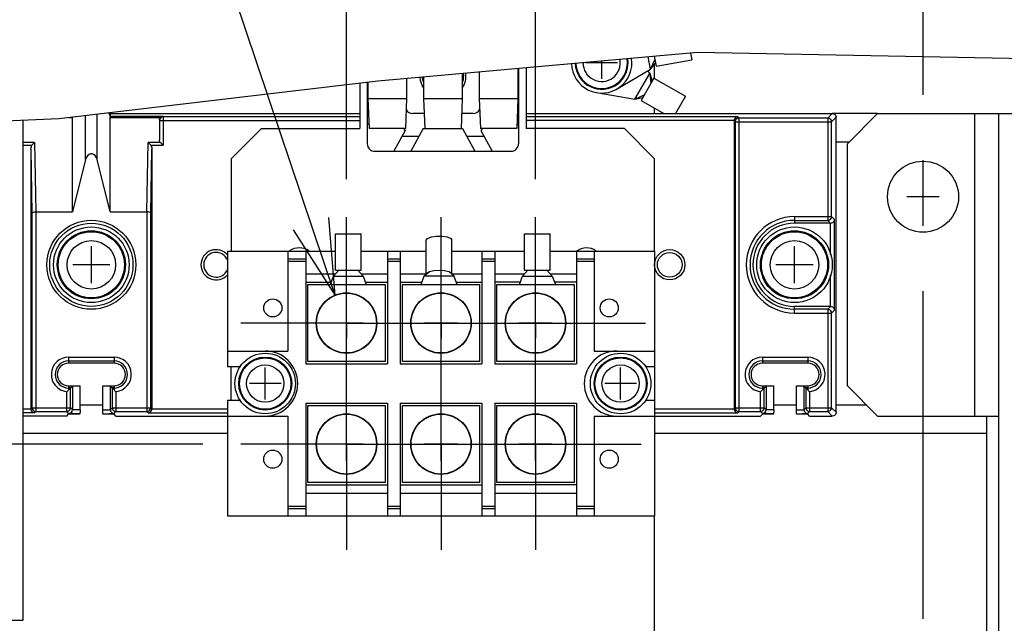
# Model space of a CAD drawing. Extents: x 29 to 422, y -226 to 287.
# Tile 9 of 63: x 125 to 151, y -133 to -117. Entities that reach past the tile are written whole.
import ezdxf

# ---------------------------------------------------------------- set-up
doc = ezdxf.new("R2010")
doc.units = 0
doc.header["$LTSCALE"] = 23.1
doc.linetypes.add('CENTER', pattern=[0.6, 0.375, -0.075, 0.075, -0.075])
doc.layers.get('0').update_dxf_attribs({"linetype": 'CONTINUOUS'})
for name, color, linetype in [('ALL_AXIS', 7, 'CONTINUOUS'), ('ALL_CURVE', 7, 'CONTINUOUS'), ('ALL_DIM', 7, 'CONTINUOUS'), ('ALL_FEATURES', 7, 'CONTINUOUS'), ('ALL_NOTE', 7, 'CONTINUOUS'), ('DEFAULT_1', 7, 'CENTER'), ('LAY0004', 7, 'CONTINUOUS'), ('LAY0006-1', 7, 'CONTINUOUS')]:
    doc.layers.add(name, color=color, linetype=linetype)
doc.dimstyles.get("Standard").update_dxf_attribs({"dimtxt": 2.5, "dimasz": 2.5, "dimexe": 1.25, "dimexo": 0.625, "dimtad": 1, "dimcen": 2.5, "dimazin": 3, "dimtfac": 1, "dimtmove": 0, "dimatfit": 3})

# ---------------------------------------------------------------- blocks, each defined once
blk = doc.blocks.new('_OPEN')
at = {"color": 0, "linetype": 'BYBLOCK'}
for p, q in [((0, 0), (-1, 0.25)), ((-1, -0.25), (0, 0)), ((-1, 0), (0, 0))]:
    blk.add_line(p, q, dxfattribs=at)
blk = doc.blocks.new('*D21')
at = {"layer": 'ALL_DIM', "color": 2, "linetype": 'CONTINUOUS'}
for p, q in [((129.919, -128.365), (52.628, -128.365)), ((53.628, -128.365), (53.628, -144.375)), ((53.628, -160.385), (53.628, -144.375)), ((100.569, -160.385), (52.628, -160.385))]:
    blk.add_line(p, q, dxfattribs=at)
at = {"layer": 'ALL_DIM', "color": 2, "linetype": 'CONTINUOUS', "xscale": 2, "yscale": 2, "zscale": 2}
for p, rotation in [((53.628, -128.365), 90), ((53.628, -160.385), 270)]:
    blk.add_blockref('_OPEN', p, dxfattribs=dict(at, rotation=rotation))
blk = doc.blocks.new('*D34')
at = {"layer": 'ALL_DIM', "color": 2, "linetype": 'CONTINUOUS'}
for p, q in [((104.969, -155.985), (104.969, -97.456)), ((133.719, -121.365), (133.719, -97.456)), ((104.969, -98.456), (119.344, -98.456)), ((133.719, -98.456), (119.344, -98.456))]:
    blk.add_line(p, q, dxfattribs=at)
at = {"layer": 'ALL_DIM', "color": 2, "linetype": 'CONTINUOUS', "xscale": 2, "yscale": 2, "zscale": 2, "rotation": 180}
blk.add_blockref('_OPEN', (104.969, -98.456), dxfattribs=at)
at = {"layer": 'ALL_DIM', "color": 2, "linetype": 'CONTINUOUS', "xscale": 2, "yscale": 2, "zscale": 2}
blk.add_blockref('_OPEN', (133.719, -98.456), dxfattribs=at)
blk = doc.blocks.new('*D35')
at = {"layer": 'ALL_DIM', "color": 2, "linetype": 'CONTINUOUS'}
for p, q in [((133.719, -121.365), (133.719, -104.17)), ((138.719, -121.365), (138.719, -104.17)), ((133.719, -105.17), (128.719, -105.17)), ((128.719, -105.17), (136.219, -105.17)), ((169.739, -105.17), (136.219, -105.17)), ((138.719, -105.17), (169.739, -105.17))]:
    blk.add_line(p, q, dxfattribs=at)
at = {"layer": 'ALL_DIM', "color": 2, "linetype": 'CONTINUOUS', "xscale": 2, "yscale": 2, "zscale": 2}
blk.add_blockref('_OPEN', (133.719, -105.17), dxfattribs=at)
at = {"layer": 'ALL_DIM', "color": 2, "linetype": 'CONTINUOUS', "xscale": 2, "yscale": 2, "zscale": 2, "rotation": 180}
blk.add_blockref('_OPEN', (138.719, -105.17), dxfattribs=at)
blk = doc.blocks.new('*D36')
at = {"layer": 'ALL_DIM', "color": 2, "linetype": 'CONTINUOUS'}
for p, q in [((104.969, -155.985), (104.969, -90.749)), ((187.329, -127.381), (187.329, -90.749)), ((104.969, -91.749), (146.149, -91.749)), ((187.329, -91.749), (146.149, -91.749))]:
    blk.add_line(p, q, dxfattribs=at)
at = {"layer": 'ALL_DIM', "color": 2, "linetype": 'CONTINUOUS', "xscale": 2, "yscale": 2, "zscale": 2, "rotation": 180}
blk.add_blockref('_OPEN', (104.969, -91.749), dxfattribs=at)
at = {"layer": 'ALL_DIM', "color": 2, "linetype": 'CONTINUOUS', "xscale": 2, "yscale": 2, "zscale": 2}
blk.add_blockref('_OPEN', (187.329, -91.749), dxfattribs=at)

msp = doc.modelspace()

# ---------------------------------------------------------------- linework, layer by layer
at = {"color": 7, "linetype": 'CONTINUOUS'}
for p, q in [((142.999, -118.011), (134.544, -118.771)), ((152.744, -118.202), (142.999, -118.011)), ((134.544, -118.771), (126.107, -119.763)), ((126.107, -119.763), (117.782, -120.157))]:
    msp.add_line(p, q, dxfattribs=at)
at = {"layer": 'ALL_AXIS', "color": 7, "linetype": 'CONTINUOUS'}
for p, q in [((141.758, -118.456), (141.877, -118.209)), ((141.86, -118.113), (141.907, -118.376)), ((141.907, -118.376), (142.852, -118.21)), ((142.82, -118.027), (142.852, -118.21)), ((141.758, -118.456), (141.892, -118.29)), ((141.851, -118.69), (141.511, -119.279)), ((141.739, -118.565), (141.766, -118.837)), ((141.739, -118.565), (141.808, -118.766)), ((141.851, -118.69), (142.683, -119.17)), ((141.347, -119.245), (141.596, -119.132)), ((141.347, -119.245), (141.555, -119.204)), ((141.511, -119.279), (142.11, -119.625)), ((142.683, -119.17), (142.42, -119.625))]:
    msp.add_line(p, q, dxfattribs=at)
at = {"layer": 'ALL_AXIS', "color": 7, "linetype": 'CENTER'}
for p, q in [((133.719, -125.165), (133.719, -122.365)), ((136.219, -125.165), (136.219, -122.365)), ((138.719, -125.165), (138.719, -122.365)), ((133.719, -125.165), (130.919, -125.165)), ((133.719, -125.165), (133.719, -125.565)), ((133.719, -125.165), (141.625, -125.165)), ((136.219, -125.165), (136.219, -125.565)), ((138.719, -125.165), (138.719, -125.565)), ((133.719, -128.365), (133.719, -125.565)), ((136.219, -128.365), (136.219, -125.565)), ((138.719, -128.365), (138.719, -125.565)), ((133.719, -128.365), (130.919, -128.365)), ((133.719, -128.365), (133.719, -131.165)), ((133.719, -128.365), (141.515, -128.365)), ((136.219, -128.365), (136.219, -131.165)), ((138.719, -128.365), (138.719, -131.165))]:
    msp.add_line(p, q, dxfattribs=at)
at = {"layer": 'ALL_AXIS', "color": 7, "linetype": 'CONTINUOUS'}
for radius, start, end in [(0.8, 181.8499, 8.4289), (0.7, 181.3794, 8.8993)]:
    msp.add_arc((140.469, -118.285), radius, start, end, dxfattribs=at)
at = {"layer": 'ALL_AXIS', "color": 9, "linetype": 'CONTINUOUS'}
for radius, start, end in [(0.68, 181.2701, 9.0078), (0.493, 179.7907, 10.4869)]:
    msp.add_arc((140.469, -118.285), radius, start, end, dxfattribs=at)
at = {"layer": 'ALL_CURVE', "color": 40, "linetype": 'CONTINUOUS'}
for p, q in [((140.469, -118.705), (140.469, -118.239)), ((140.889, -118.285), (140.049, -118.285))]:
    msp.add_line(p, q, dxfattribs=at)
at = {"layer": 'ALL_FEATURES', "color": 7, "linetype": 'CONTINUOUS'}
for p, q in [((141.758, -118.456), (141.7, -118.128)), ((140.874, -118.975), (141.758, -118.456)), ((141.685, -118.499), (141.739, -118.565)), ((141.347, -119.245), (141.739, -118.565)), ((140.335, -119.073), (141.347, -119.245))]:
    msp.add_line(p, q, dxfattribs=at)
at = {"layer": 'ALL_FEATURES', "color": 3, "linetype": 'CONTINUOUS'}
for p, q in [((141.869, -118.7), (141.869, -118.319)), ((141.869, -119.625), (141.869, -119.486)), ((141.869, -135.485), (141.869, -130.265))]:
    msp.add_line(p, q, dxfattribs=at)
at = {"layer": 'ALL_NOTE', "color": 2, "linetype": 'CONTINUOUS'}
msp.add_line((133.416, -124.433), (125.462, -100.824), dxfattribs=at)
msp.add_lwpolyline([(132.304, -122.697), (133.416, -124.433), (133.251, -122.378)], dxfattribs=at)
at = {"layer": 'DEFAULT_1', "color": 7, "linetype": 'CENTER'}
msp.add_line((148.969, -216.148), (148.969, -112.549), dxfattribs=at)
at = {"layer": 'LAY0004', "color": 3, "linetype": 'CONTINUOUS'}
for p, q in [((147.769, -119.625), (146.969, -120.425)), ((147.769, -119.625), (154.649, -119.625)), ((150.969, -119.625), (150.969, -139.625)), ((146.969, -126.825), (146.969, -120.425)), ((146.969, -126.825), (147.769, -127.625)), ((147.769, -127.625), (150.969, -127.625))]:
    msp.add_line(p, q, dxfattribs=at)
at = {"layer": 'LAY0004', "color": 9, "linetype": 'CONTINUOUS'}
msp.add_line((150.329, -119.625), (150.329, -127.625), dxfattribs=at)
at = {"layer": 'LAY0004', "color": 40, "linetype": 'CONTINUOUS'}
for p, q in [((148.969, -122.255), (148.969, -121.395)), ((149.399, -121.825), (148.539, -121.825))]:
    msp.add_line(p, q, dxfattribs=at)
at = {"layer": 'LAY0004', "color": 7, "linetype": 'CONTINUOUS'}
msp.add_line((150.649, -127.625), (150.649, -139.625), dxfattribs=at)
msp.add_circle((148.969, -121.825), 0.94, dxfattribs=at)
at = {"layer": 'LAY0006-1', "color": 7, "linetype": 'CONTINUOUS'}
for p, q in [((138.251, -118.438), (138.251, -119.228)), ((138.269, -118.436), (138.269, -120.425)), ((135.307, -118.703), (135.307, -119.228)), ((135.759, -118.662), (135.759, -119.228)), ((136.779, -118.57), (136.779, -119.228)), ((137.231, -118.53), (137.231, -119.228)), ((134.269, -118.804), (134.269, -120.425)), ((134.287, -118.802), (134.287, -119.228)), ((134.287, -119.228), (134.318, -120.025)), ((134.287, -119.228), (135.307, -119.228)), ((135.307, -119.228), (135.275, -120.025)), ((135.759, -119.228), (135.79, -120.025)), ((135.759, -119.228), (136.779, -119.228)), ((136.779, -119.228), (136.748, -120.025)), ((137.231, -119.228), (137.263, -120.025)), ((137.231, -119.228), (138.251, -119.228)), ((138.251, -119.228), (138.22, -120.025)), ((134.296, -119.455), (134.269, -119.47)), ((138.242, -119.455), (138.269, -119.47)), ((126.468, -119.72), (126.469, -119.731)), ((126.469, -122.225), (126.469, -119.731)), ((127.472, -119.71), (127.434, -119.607)), ((127.469, -119.625), (127.461, -119.604)), ((127.469, -119.625), (127.469, -119.702)), ((127.469, -119.625), (134.069, -119.625)), ((127.469, -122.225), (127.469, -119.731)), ((128.769, -119.805), (128.769, -120.325)), ((135.775, -119.625), (135.469, -119.625)), ((137.069, -119.625), (136.763, -119.625)), ((138.469, -119.625), (146.569, -119.625)), ((146.669, -127.525), (146.669, -119.725)), ((134.313, -119.901), (134.269, -119.925)), ((135.275, -120.025), (134.318, -120.025)), ((135.225, -120.025), (135.27, -120.07)), ((135.749, -120.025), (135.424, -120.625)), ((135.749, -120.025), (136.748, -120.025)), ((136.748, -120.025), (136.789, -120.025)), ((136.789, -120.025), (137.114, -120.625)), ((138.22, -120.025), (137.263, -120.025)), ((137.313, -120.025), (137.268, -120.07)), ((138.225, -119.901), (138.269, -119.925)), ((143.969, -119.814), (143.969, -127.436)), ((135.27, -120.07), (134.969, -120.625)), ((135.186, -120.225), (135.641, -120.225)), ((136.897, -120.225), (137.352, -120.225)), ((137.268, -120.07), (137.569, -120.625)), ((125.369, -120.564), (125.369, -127.436)), ((128.569, -120.564), (128.569, -127.436)), ((128.798, -120.395), (128.869, -120.466)), ((126.818, -120.841), (126.469, -122.225)), ((127.469, -122.225), (127.12, -120.841)), ((134.469, -120.625), (138.069, -120.625)), ((125.499, -122.225), (126.469, -122.225)), ((127.469, -122.225), (128.439, -122.225)), ((146.525, -122.525), (145.569, -122.525)), ((133.429, -123.765), (133.429, -122.805)), ((133.429, -122.805), (134.109, -122.805)), ((134.109, -123.765), (134.109, -122.805)), ((138.429, -123.765), (138.429, -122.805)), ((138.429, -122.805), (139.109, -122.805)), ((139.109, -123.765), (139.109, -122.805)), ((135.829, -123.865), (135.829, -122.978)), ((136.509, -123.865), (136.509, -122.978)), ((130.569, -123.265), (130.569, -126.325)), ((130.569, -123.265), (133.429, -123.265)), ((132.169, -123.265), (132.169, -125.905)), ((132.639, -123.265), (132.639, -126.245)), ((134.109, -123.265), (135.829, -123.265)), ((134.799, -123.265), (134.799, -126.245)), ((135.139, -123.265), (135.139, -126.245)), ((136.509, -123.265), (138.429, -123.265)), ((137.299, -123.265), (137.299, -126.245)), ((137.639, -123.265), (137.639, -126.245)), ((139.109, -123.265), (141.869, -123.265)), ((139.799, -123.265), (139.799, -126.245)), ((140.269, -123.265), (140.269, -125.905)), ((141.869, -123.265), (141.869, -126.325)), ((132.169, -123.465), (132.639, -123.465)), ((134.799, -123.465), (135.139, -123.465)), ((137.299, -123.465), (137.639, -123.465)), ((139.799, -123.465), (140.269, -123.465)), ((132.639, -123.865), (133.429, -123.865)), ((133.295, -124.145), (133.376, -123.925)), ((133.376, -123.925), (133.516, -123.765)), ((133.376, -123.925), (134.162, -123.925)), ((133.429, -123.765), (134.109, -123.765)), ((134.162, -123.925), (134.022, -123.765)), ((134.109, -123.865), (134.799, -123.865)), ((134.162, -123.925), (134.243, -124.145)), ((135.139, -123.865), (135.838, -123.865)), ((135.69, -124.145), (135.776, -123.914)), ((135.776, -123.914), (135.916, -123.802)), ((135.776, -123.914), (136.562, -123.914)), ((136.562, -123.914), (136.422, -123.802)), ((136.5, -123.865), (137.299, -123.865)), ((136.648, -124.145), (136.562, -123.914)), ((137.639, -123.865), (138.429, -123.865)), ((138.295, -124.145), (138.376, -123.925)), ((138.376, -123.925), (138.516, -123.765)), ((138.376, -123.925), (139.162, -123.925)), ((138.429, -123.765), (139.109, -123.765)), ((139.162, -123.925), (139.022, -123.765)), ((139.109, -123.865), (139.799, -123.865)), ((139.162, -123.925), (139.243, -124.145)), ((132.639, -124.085), (133.317, -124.085)), ((132.699, -126.185), (132.699, -124.145)), ((132.699, -124.145), (134.739, -124.145)), ((134.221, -124.085), (134.799, -124.085)), ((134.739, -124.145), (134.739, -126.185)), ((135.139, -124.085), (135.712, -124.085)), ((135.199, -126.185), (135.199, -124.145)), ((135.199, -124.145), (137.239, -124.145)), ((136.626, -124.085), (137.299, -124.085)), ((137.239, -124.145), (137.239, -126.185)), ((138.317, -124.085), (137.639, -124.085)), ((137.699, -126.185), (137.699, -124.145)), ((137.699, -124.145), (139.739, -124.145)), ((139.799, -124.085), (139.221, -124.085)), ((139.739, -124.145), (139.739, -126.185)), ((146.525, -124.725), (145.569, -124.725)), ((130.569, -125.905), (132.169, -125.905)), ((140.269, -125.905), (141.869, -125.905)), ((127.569, -126.225), (126.369, -126.225)), ((132.639, -126.245), (134.799, -126.245)), ((134.739, -126.185), (132.699, -126.185)), ((135.139, -126.245), (137.299, -126.245)), ((137.239, -126.185), (135.199, -126.185)), ((137.639, -126.245), (139.799, -126.245)), ((139.739, -126.185), (137.699, -126.185)), ((145.919, -126.225), (144.719, -126.225)), ((130.919, -126.325), (130.569, -126.325)), ((141.869, -126.325), (141.619, -126.325)), ((126.369, -126.825), (126.669, -126.825)), ((126.369, -126.932), (126.469, -126.832)), ((126.469, -126.832), (126.469, -127.455)), ((126.669, -127.463), (126.669, -126.825)), ((127.269, -127.463), (127.269, -126.825)), ((127.269, -126.825), (127.569, -126.825)), ((127.469, -126.832), (127.469, -127.455)), ((127.469, -126.832), (127.569, -126.932)), ((144.719, -126.825), (145.019, -126.825)), ((144.719, -126.932), (144.819, -126.832)), ((144.819, -126.832), (144.819, -127.455)), ((145.019, -127.463), (145.019, -126.825)), ((145.619, -127.463), (145.619, -126.825)), ((145.619, -126.825), (145.919, -126.825)), ((145.819, -126.832), (145.819, -127.455)), ((145.819, -126.832), (145.919, -126.932)), ((130.569, -127.205), (130.569, -130.265)), ((130.569, -127.205), (130.919, -127.205)), ((132.639, -127.285), (132.639, -130.265)), ((132.639, -127.285), (134.799, -127.285)), ((132.699, -129.385), (132.699, -127.345)), ((132.699, -127.345), (134.739, -127.345)), ((134.739, -127.345), (134.739, -129.385)), ((134.799, -127.285), (134.799, -130.265)), ((135.139, -127.285), (135.139, -130.265)), ((135.139, -127.285), (137.299, -127.285)), ((135.199, -129.385), (135.199, -127.345)), ((135.199, -127.345), (137.239, -127.345)), ((137.239, -127.345), (137.239, -129.385)), ((137.299, -127.285), (137.299, -130.265)), ((137.639, -127.285), (137.639, -130.265)), ((137.639, -127.285), (139.799, -127.285)), ((137.699, -129.385), (137.699, -127.345)), ((137.699, -127.345), (139.739, -127.345)), ((139.739, -127.345), (139.739, -129.385)), ((139.799, -127.285), (139.799, -130.265)), ((141.619, -127.205), (141.869, -127.205)), ((141.869, -127.205), (141.869, -130.265)), ((126.32, -127.625), (126.369, -127.576)), ((126.655, -127.576), (126.369, -127.576)), ((126.667, -127.564), (126.655, -127.576)), ((127.283, -127.576), (127.271, -127.564)), ((127.569, -127.576), (127.283, -127.576)), ((127.618, -127.625), (127.569, -127.576)), ((144.67, -127.625), (144.719, -127.576)), ((145.005, -127.576), (144.719, -127.576)), ((145.017, -127.564), (145.005, -127.576)), ((145.633, -127.576), (145.621, -127.564)), ((145.919, -127.576), (145.633, -127.576)), ((145.968, -127.625), (145.919, -127.576)), ((126.32, -127.625), (125.169, -127.625)), ((127.618, -127.625), (132.169, -127.625)), ((132.169, -127.625), (132.169, -130.265)), ((140.269, -127.625), (140.269, -130.265)), ((140.269, -127.625), (144.67, -127.625)), ((145.968, -127.625), (146.569, -127.625)), ((132.639, -129.445), (134.799, -129.445)), ((134.739, -129.385), (132.699, -129.385)), ((135.139, -129.445), (137.299, -129.445)), ((137.239, -129.385), (135.199, -129.385)), ((139.799, -129.445), (137.639, -129.445)), ((139.739, -129.385), (137.699, -129.385)), ((132.639, -129.665), (134.799, -129.665)), ((135.139, -129.665), (137.299, -129.665)), ((137.639, -129.665), (139.799, -129.665)), ((132.169, -130.065), (132.639, -130.065)), ((134.799, -130.065), (135.139, -130.065)), ((137.299, -130.065), (137.639, -130.065)), ((139.799, -130.065), (140.269, -130.065)), ((130.569, -130.265), (141.869, -130.265))]:
    msp.add_line(p, q, dxfattribs=at)
at = {"layer": 'LAY0006-1', "color": 3, "linetype": 'CONTINUOUS'}
for p, q in [((138.469, -118.418), (138.469, -120.025)), ((134.069, -118.827), (134.069, -120.025)), ((125.169, -133.025), (125.169, -119.807)), ((147.769, -119.625), (146.569, -119.625)), ((131.469, -120.025), (130.669, -120.825)), ((131.469, -120.025), (134.069, -120.025)), ((141.069, -120.025), (138.469, -120.025)), ((141.869, -120.825), (141.069, -120.025)), ((130.669, -120.825), (130.669, -123.265)), ((141.869, -123.265), (141.869, -120.825)), ((130.669, -127.205), (130.669, -126.325)), ((141.869, -126.325), (141.869, -127.205)), ((130.569, -128.085), (125.169, -128.085)), ((150.649, -128.085), (141.869, -128.085)), ((91.569, -133.025), (125.169, -133.025))]:
    msp.add_line(p, q, dxfattribs=at)
at = {"layer": 'LAY0006-1', "color": 9, "linetype": 'CONTINUOUS'}
for p, q in [((126.374, -119.731), (126.469, -119.731)), ((126.818, -120.841), (126.818, -119.679)), ((127.12, -120.841), (127.12, -119.644)), ((128.869, -119.702), (127.469, -119.702)), ((127.469, -119.731), (128.799, -119.731)), ((128.774, -119.783), (128.769, -119.814)), ((128.869, -119.702), (128.869, -120.466)), ((134.069, -119.714), (128.869, -119.714)), ((144.067, -119.714), (138.469, -119.714)), ((144.067, -119.714), (144.099, -119.745)), ((144.099, -119.745), (144.099, -127.504)), ((146.449, -119.745), (144.099, -119.745)), ((146.449, -119.745), (146.569, -119.625)), ((146.449, -119.745), (146.449, -122.45)), ((146.548, -119.845), (146.669, -119.725)), ((128.769, -119.814), (134.069, -119.814)), ((143.969, -119.814), (138.469, -119.814)), ((143.969, -119.815), (143.999, -119.845)), ((143.999, -119.845), (143.999, -127.404)), ((143.999, -119.845), (146.548, -119.845)), ((146.548, -122.35), (146.548, -119.845)), ((125.467, -120.395), (125.169, -120.395)), ((125.169, -120.466), (125.397, -120.466)), ((125.369, -120.564), (125.399, -122.266)), ((125.467, -120.395), (125.499, -122.225)), ((128.439, -122.225), (128.471, -120.395)), ((128.798, -120.395), (128.471, -120.395)), ((128.539, -122.266), (128.569, -120.564)), ((128.541, -120.466), (128.869, -120.466)), ((147.009, -120.385), (146.669, -120.385)), ((125.399, -122.266), (125.399, -127.404)), ((125.499, -122.225), (125.499, -127.504)), ((128.439, -122.225), (128.439, -127.504)), ((128.539, -127.404), (128.539, -122.266)), ((145.569, -122.35), (145.569, -122.525)), ((145.569, -122.35), (146.548, -122.35)), ((146.548, -122.35), (146.625, -122.426)), ((145.569, -122.45), (146.449, -122.45)), ((146.449, -122.45), (146.524, -122.525)), ((146.525, -123.349), (146.525, -122.525)), ((146.625, -124.823), (146.625, -122.426)), ((132.169, -123.525), (132.639, -123.525)), ((134.799, -123.525), (135.139, -123.525)), ((137.299, -123.525), (137.639, -123.525)), ((139.799, -123.525), (140.269, -123.525)), ((146.525, -124.725), (146.525, -123.9)), ((145.569, -124.9), (145.569, -124.725)), ((146.524, -124.725), (146.449, -124.8)), ((146.449, -124.8), (145.569, -124.8)), ((145.569, -124.9), (146.548, -124.9)), ((146.449, -124.8), (146.449, -127.504)), ((146.625, -124.823), (146.548, -124.9)), ((146.548, -127.404), (146.548, -124.9)), ((126.369, -126.067), (126.369, -126.225)), ((126.369, -126.067), (127.569, -126.067)), ((126.369, -126.167), (127.569, -126.167)), ((127.569, -126.067), (127.569, -126.225)), ((144.719, -126.067), (144.719, -126.225)), ((144.719, -126.067), (145.919, -126.067)), ((144.719, -126.167), (145.919, -126.167)), ((145.919, -126.067), (145.919, -126.225)), ((126.369, -126.825), (126.369, -126.932)), ((127.569, -126.825), (127.569, -126.932)), ((144.719, -126.825), (144.719, -126.932)), ((145.919, -126.825), (145.919, -126.932)), ((126.318, -127.504), (126.318, -126.979)), ((126.418, -126.882), (126.369, -126.882)), ((126.418, -127.404), (126.418, -126.882)), ((127.52, -126.882), (127.52, -127.404)), ((127.569, -126.882), (127.52, -126.882)), ((127.62, -126.979), (127.62, -127.504)), ((144.668, -127.504), (144.668, -126.979)), ((144.768, -126.882), (144.719, -126.882)), ((144.768, -127.404), (144.768, -126.882)), ((145.87, -126.882), (145.87, -127.404)), ((145.919, -126.882), (145.87, -126.882)), ((145.97, -126.979), (145.97, -127.504)), ((126.669, -127.325), (127.269, -127.325)), ((145.019, -127.325), (145.619, -127.325)), ((146.669, -127.325), (147.469, -127.325)), ((125.169, -127.436), (125.369, -127.436)), ((125.467, -127.536), (125.169, -127.536)), ((125.399, -127.404), (125.369, -127.434)), ((125.399, -127.404), (126.418, -127.404)), ((125.499, -127.504), (125.467, -127.536)), ((125.499, -127.504), (126.318, -127.504)), ((126.369, -127.555), (126.318, -127.504)), ((126.469, -127.455), (126.418, -127.404)), ((127.469, -127.455), (127.52, -127.404)), ((127.52, -127.404), (128.539, -127.404)), ((127.569, -127.555), (127.62, -127.504)), ((127.62, -127.504), (128.439, -127.504)), ((128.471, -127.536), (128.439, -127.504)), ((128.471, -127.536), (130.569, -127.536)), ((128.569, -127.434), (128.539, -127.404)), ((128.569, -127.436), (130.569, -127.436)), ((141.869, -127.436), (143.969, -127.436)), ((141.869, -127.536), (144.067, -127.536)), ((143.999, -127.404), (143.969, -127.434)), ((143.999, -127.404), (144.768, -127.404)), ((144.099, -127.504), (144.067, -127.536)), ((144.099, -127.504), (144.668, -127.504)), ((144.719, -127.555), (144.668, -127.504)), ((144.819, -127.455), (144.768, -127.404)), ((145.819, -127.455), (145.87, -127.404)), ((145.87, -127.404), (146.548, -127.404)), ((145.919, -127.555), (145.97, -127.504)), ((145.97, -127.504), (146.449, -127.504)), ((146.569, -127.625), (146.449, -127.504)), ((146.669, -127.525), (146.548, -127.404)), ((132.169, -130.005), (132.639, -130.005)), ((134.799, -130.005), (135.139, -130.005)), ((137.299, -130.005), (137.639, -130.005)), ((139.799, -130.005), (140.269, -130.005))]:
    msp.add_line(p, q, dxfattribs=at)
at = {"layer": 'LAY0006-1', "color": 40, "linetype": 'CONTINUOUS'}
for p, q in [((126.969, -124.115), (126.969, -123.135)), ((145.569, -124.115), (145.569, -123.135)), ((127.459, -123.625), (126.479, -123.625)), ((146.059, -123.625), (145.079, -123.625)), ((133.719, -125.605), (133.719, -124.725)), ((136.219, -125.605), (136.219, -124.725)), ((138.719, -125.605), (138.719, -124.725)), ((134.159, -125.165), (133.279, -125.165)), ((136.659, -125.165), (135.779, -125.165)), ((139.159, -125.165), (138.279, -125.165)), ((131.569, -127.185), (131.569, -126.345)), ((140.969, -127.185), (140.969, -126.345)), ((131.989, -126.765), (131.149, -126.765)), ((141.389, -126.765), (140.549, -126.765)), ((133.719, -128.805), (133.719, -127.925)), ((136.219, -128.805), (136.219, -127.925)), ((138.719, -128.805), (138.719, -127.925)), ((134.159, -128.365), (133.279, -128.365)), ((136.659, -128.365), (135.779, -128.365)), ((139.159, -128.365), (138.279, -128.365))]:
    msp.add_line(p, q, dxfattribs=at)
at = {"layer": 'LAY0006-1', "color": 7, "linetype": 'CONTINUOUS'}
for points in [[(127.472, -119.71), (127.47, -119.704), (127.469, -119.702)], [(127.469, -119.731), (127.47, -119.719), (127.472, -119.71)], [(128.769, -119.805), (128.773, -119.776), (128.783, -119.752), (128.799, -119.731)], [(128.869, -119.702), (128.845, -119.705), (128.821, -119.715), (128.799, -119.731)], [(144.067, -119.714), (144.04, -119.718), (144.015, -119.73), (143.996, -119.746), (143.981, -119.767), (143.972, -119.79), (143.969, -119.814)], [(146.569, -119.625), (146.6, -119.63), (146.628, -119.644), (146.65, -119.666), (146.664, -119.694), (146.669, -119.725)], [(128.798, -120.395), (128.783, -120.376), (128.773, -120.352), (128.769, -120.325)], [(125.369, -120.564), (125.373, -120.527), (125.382, -120.494), (125.397, -120.466)], [(125.467, -120.395), (125.443, -120.415), (125.419, -120.439), (125.397, -120.466)], [(128.541, -120.466), (128.519, -120.439), (128.495, -120.415), (128.471, -120.395)], [(128.541, -120.466), (128.555, -120.494), (128.565, -120.527), (128.569, -120.564)], [(127.12, -120.841), (127.097, -120.783), (127.066, -120.737), (127.028, -120.707), (126.989, -120.693), (126.949, -120.693), (126.909, -120.708), (126.872, -120.738), (126.84, -120.783), (126.818, -120.841)], [(125.399, -122.266), (125.404, -122.254), (125.417, -122.243), (125.439, -122.233), (125.467, -122.227), (125.499, -122.225)], [(128.539, -122.266), (128.534, -122.254), (128.521, -122.243), (128.499, -122.233), (128.471, -122.227), (128.439, -122.225)], [(146.524, -122.525), (146.556, -122.519), (146.582, -122.507), (146.601, -122.489), (146.615, -122.469), (146.623, -122.448), (146.625, -122.426)], [(135.829, -122.978), (135.864, -122.927), (135.963, -122.885), (136.1, -122.864), (136.25, -122.865), (136.383, -122.888), (136.475, -122.928), (136.509, -122.978)], [(135.838, -123.865), (135.852, -123.838), (135.916, -123.802)], [(135.916, -123.802), (136.031, -123.774), (136.169, -123.764)], [(136.169, -123.764), (136.307, -123.774), (136.422, -123.802)], [(136.422, -123.802), (136.486, -123.838), (136.5, -123.865)], [(146.525, -124.725), (146.552, -124.729), (146.575, -124.739), (146.594, -124.752), (146.608, -124.768), (146.617, -124.786), (146.623, -124.804), (146.625, -124.823)], [(126.469, -126.832), (126.472, -126.831), (126.482, -126.83), (126.499, -126.829), (126.522, -126.828), (126.551, -126.827), (126.585, -126.826), (126.625, -126.825), (126.669, -126.825)], [(127.269, -126.825), (127.313, -126.825), (127.353, -126.826), (127.387, -126.827), (127.416, -126.828), (127.439, -126.829), (127.456, -126.83), (127.466, -126.831), (127.469, -126.832)], [(144.819, -126.832), (144.822, -126.831), (144.832, -126.83), (144.849, -126.829), (144.872, -126.828), (144.901, -126.827), (144.935, -126.826), (144.975, -126.825), (145.019, -126.825)], [(145.619, -126.825), (145.663, -126.825), (145.703, -126.826), (145.737, -126.827), (145.766, -126.828), (145.789, -126.829), (145.806, -126.83), (145.816, -126.831), (145.819, -126.832)], [(126.369, -126.932), (126.353, -126.947), (126.336, -126.963), (126.318, -126.979)], [(127.569, -126.932), (127.585, -126.947), (127.602, -126.963), (127.62, -126.979)], [(144.719, -126.932), (144.703, -126.947), (144.686, -126.963), (144.668, -126.979)], [(145.919, -126.932), (145.935, -126.947), (145.952, -126.963), (145.97, -126.979)], [(125.369, -127.436), (125.372, -127.459), (125.381, -127.482), (125.396, -127.503), (125.415, -127.52), (125.44, -127.531), (125.467, -127.536)], [(126.669, -127.463), (126.669, -127.492), (126.669, -127.519), (126.668, -127.542), (126.668, -127.558), (126.667, -127.564)], [(127.271, -127.564), (127.27, -127.558), (127.27, -127.542), (127.269, -127.519), (127.269, -127.492), (127.269, -127.463)], [(128.471, -127.536), (128.498, -127.531), (128.522, -127.52), (128.542, -127.503), (128.557, -127.482), (128.566, -127.459), (128.569, -127.436)], [(143.969, -127.436), (143.972, -127.459), (143.981, -127.482), (143.996, -127.503), (144.015, -127.52), (144.04, -127.531), (144.067, -127.536)], [(145.019, -127.463), (145.019, -127.492), (145.019, -127.519), (145.018, -127.542), (145.018, -127.558), (145.017, -127.564)], [(145.621, -127.564), (145.62, -127.558), (145.62, -127.542), (145.619, -127.519), (145.619, -127.492), (145.619, -127.463)], [(146.669, -127.525), (146.664, -127.556), (146.65, -127.583), (146.628, -127.606), (146.6, -127.62), (146.569, -127.625)]]:
    msp.add_lwpolyline(points, dxfattribs=at)
at = {"layer": 'LAY0006-1', "color": 9, "linetype": 'CONTINUOUS'}
for points in [[(128.869, -119.714), (128.838, -119.719), (128.81, -119.733), (128.788, -119.755), (128.774, -119.783)], [(144.099, -119.745), (144.068, -119.75), (144.04, -119.764), (144.018, -119.786), (144.004, -119.814), (143.999, -119.845)], [(146.548, -119.845), (146.544, -119.814), (146.529, -119.786), (146.507, -119.764), (146.479, -119.75), (146.449, -119.745)], [(146.449, -122.45), (146.479, -122.445), (146.507, -122.43), (146.529, -122.408), (146.544, -122.38), (146.548, -122.35)], [(146.548, -124.9), (146.544, -124.869), (146.529, -124.841), (146.507, -124.818), (146.479, -124.804), (146.449, -124.8)], [(125.399, -127.404), (125.404, -127.435), (125.418, -127.463), (125.44, -127.485), (125.468, -127.499), (125.499, -127.504)], [(126.318, -127.504), (126.349, -127.499), (126.377, -127.485), (126.399, -127.463), (126.413, -127.435), (126.418, -127.404)], [(126.369, -127.555), (126.407, -127.547), (126.44, -127.526), (126.461, -127.493), (126.469, -127.455)], [(126.667, -127.564), (126.625, -127.563), (126.585, -127.563), (126.547, -127.562), (126.511, -127.562), (126.479, -127.561), (126.45, -127.56), (126.425, -127.559), (126.405, -127.558), (126.389, -127.557), (126.378, -127.557), (126.371, -127.556), (126.369, -127.555)], [(126.669, -127.463), (126.637, -127.463), (126.607, -127.462), (126.579, -127.461), (126.554, -127.461), (126.532, -127.46), (126.513, -127.459), (126.497, -127.458), (126.485, -127.457), (126.476, -127.457), (126.471, -127.456), (126.469, -127.455)], [(127.269, -127.463), (127.301, -127.463), (127.332, -127.462), (127.359, -127.461), (127.384, -127.461), (127.405, -127.46), (127.424, -127.459), (127.44, -127.458), (127.452, -127.457), (127.461, -127.457), (127.467, -127.456), (127.469, -127.455)], [(127.271, -127.564), (127.316, -127.563), (127.357, -127.563), (127.395, -127.562), (127.43, -127.561), (127.461, -127.561), (127.488, -127.56), (127.512, -127.559), (127.532, -127.558), (127.548, -127.558), (127.559, -127.557), (127.566, -127.556), (127.569, -127.555)], [(127.469, -127.455), (127.477, -127.493), (127.498, -127.526), (127.531, -127.547), (127.569, -127.555)], [(127.52, -127.404), (127.525, -127.435), (127.539, -127.463), (127.561, -127.485), (127.589, -127.499), (127.62, -127.504)], [(128.439, -127.504), (128.47, -127.499), (128.498, -127.485), (128.52, -127.463), (128.534, -127.435), (128.539, -127.404)], [(143.999, -127.404), (144.004, -127.435), (144.018, -127.463), (144.04, -127.485), (144.068, -127.499), (144.099, -127.504)], [(144.668, -127.504), (144.699, -127.499), (144.727, -127.485), (144.749, -127.463), (144.763, -127.435), (144.768, -127.404)], [(144.719, -127.555), (144.757, -127.547), (144.79, -127.526), (144.811, -127.493), (144.819, -127.455)], [(145.017, -127.564), (144.975, -127.563), (144.935, -127.563), (144.897, -127.562), (144.861, -127.562), (144.829, -127.561), (144.8, -127.56), (144.775, -127.559), (144.755, -127.558), (144.739, -127.557), (144.728, -127.557), (144.721, -127.556), (144.719, -127.555)], [(145.019, -127.463), (144.987, -127.463), (144.957, -127.462), (144.929, -127.461), (144.904, -127.461), (144.882, -127.46), (144.863, -127.459), (144.847, -127.458), (144.835, -127.457), (144.826, -127.457), (144.821, -127.456), (144.819, -127.455)], [(145.619, -127.463), (145.651, -127.463), (145.682, -127.462), (145.709, -127.461), (145.734, -127.461), (145.755, -127.46), (145.774, -127.459), (145.79, -127.458), (145.802, -127.457), (145.811, -127.457), (145.817, -127.456), (145.819, -127.455)], [(145.621, -127.564), (145.666, -127.563), (145.707, -127.563), (145.745, -127.562), (145.78, -127.561), (145.811, -127.561), (145.838, -127.56), (145.862, -127.559), (145.882, -127.558), (145.898, -127.558), (145.909, -127.557), (145.916, -127.556), (145.919, -127.555)], [(145.819, -127.455), (145.827, -127.493), (145.848, -127.526), (145.881, -127.547), (145.919, -127.555)], [(145.87, -127.404), (145.875, -127.435), (145.889, -127.463), (145.911, -127.485), (145.939, -127.499), (145.97, -127.504)], [(146.449, -127.504), (146.479, -127.499), (146.507, -127.485), (146.529, -127.463), (146.544, -127.435), (146.548, -127.404)]]:
    msp.add_lwpolyline(points, dxfattribs=at)
at = {"layer": 'LAY0006-1', "color": 7, "linetype": 'CONTINUOUS'}
for centre, radius in [((126.969, -123.625), 1.177), ((126.969, -123.625), 1.1), ((126.969, -123.625), 1), ((145.569, -123.625), 1), ((126.969, -123.625), 0.9), ((145.569, -123.625), 0.9), ((142.269, -123.625), 0.4), ((142.269, -123.625), 0.327), ((133.719, -125.165), 0.8), ((136.219, -125.165), 0.8), ((138.719, -125.165), 0.8), ((131.769, -124.765), 0.24), ((140.669, -124.765), 0.24), ((131.569, -126.765), 0.8), ((140.969, -126.765), 0.8), ((131.569, -126.765), 0.7), ((140.969, -126.765), 0.7), ((133.719, -128.365), 0.8), ((136.219, -128.365), 0.8), ((138.719, -128.365), 0.8), ((131.769, -128.765), 0.24), ((140.669, -128.765), 0.24)]:
    msp.add_circle(centre, radius, dxfattribs=at)
at = {"layer": 'LAY0006-1', "color": 9, "linetype": 'CONTINUOUS'}
for centre, radius in [((126.969, -123.625), 0.874), ((145.569, -123.625), 0.874), ((126.969, -123.625), 0.641), ((145.569, -123.625), 0.641), ((133.719, -125.165), 0.792), ((136.219, -125.165), 0.792), ((138.719, -125.165), 0.792), ((131.569, -126.765), 0.68), ((131.569, -126.765), 0.493), ((140.969, -126.765), 0.68), ((140.969, -126.765), 0.493), ((133.719, -128.365), 0.792), ((136.219, -128.365), 0.792), ((138.719, -128.365), 0.792)]:
    msp.add_circle(centre, radius, dxfattribs=at)
at = {"layer": 'LAY0006-1', "color": 7, "linetype": 'CONTINUOUS'}
for centre, radius, start, end in [((136.269, -118.625), 0.61, 184.3587, 213.1071), ((136.269, -118.625), 0.55, 184.2736, 196.3153), ((136.269, -118.625), 0.61, 326.8929, 5.9199), ((136.269, -118.625), 0.55, 343.6847, 6.005), ((135.469, -119.425), 0.2, 209.1709, 270), ((137.069, -119.425), 0.2, 270, 330.8291), ((134.469, -120.425), 0.2, 180, 270), ((138.069, -120.425), 0.2, 270, 360), ((145.569, -123.625), 1.1, 90, 270), ((132.469, -123.625), 0.448, 54.9966, 125.0034), ((140.069, -123.625), 0.448, 54.9966, 126.9403), ((130.269, -123.625), 0.4, 41.3893, 318.6107), ((130.269, -123.625), 0.327, 22.3674, 337.6326), ((131.569, -126.765), 0.86, 270, 90), ((140.869, -126.765), 0.86, 90, 270), ((126.369, -126.525), 0.3, 90, 270), ((127.569, -126.525), 0.3, 270, 90), ((144.719, -126.525), 0.3, 90, 270), ((145.919, -126.525), 0.3, 270, 90)]:
    msp.add_arc(centre, radius, start, end, dxfattribs=at)
at = {"layer": 'LAY0006-1', "color": 9, "linetype": 'CONTINUOUS'}
for centre, radius, start, end in [((145.569, -123.625), 1.275, 90, 270), ((145.569, -123.625), 1.175, 90, 270), ((126.369, -126.525), 0.458, 90, 263.6473), ((126.369, -126.525), 0.358, 90, 270), ((127.569, -126.525), 0.458, 276.3527, 90), ((127.569, -126.525), 0.358, 270, 90), ((144.719, -126.525), 0.458, 90, 263.6473), ((144.719, -126.525), 0.358, 90, 270), ((145.919, -126.525), 0.458, 276.3527, 90), ((145.919, -126.525), 0.358, 270, 90)]:
    msp.add_arc(centre, radius, start, end, dxfattribs=at)

# ---------------------------------------------------------------- dimensions: what is measured, and where the dimension line sits
at = {"layer": 'ALL_DIM', "color": 2, "linetype": 'CONTINUOUS'}
for base, p1, p2, angle, picture, middle in [((104.969, -91.749), (187.329, -127.381), (104.969, -155.985), 180, '*D36', (142.021, -90.949)), ((53.628, -160.385), (129.919, -128.365), (100.569, -160.385), 270, '*D21', (52.828, -148.503))]:
    dim = msp.add_linear_dim(base=base, p1=p1, p2=p2, angle=angle, dimstyle='Standard', dxfattribs=at)
    dim.commit()
    dim.dimension.update_dxf_attribs({"geometry": picture, "text_midpoint": middle, "dimtype": 128})
for base, p1, p2, picture, middle in [((133.719, -98.456), (104.969, -155.985), (133.719, -121.365), '*D34', (115.216, -97.656)), ((138.719, -105.17), (133.719, -121.365), (138.719, -121.365), '*D35', (142.219, -104.37))]:
    dim = msp.add_linear_dim(base=base, p1=p1, p2=p2, dimstyle='Standard', dxfattribs=at)
    dim.commit()
    dim.dimension.update_dxf_attribs({"geometry": picture, "text_midpoint": middle, "dimtype": 128})

doc.saveas('drawing.dxf')
